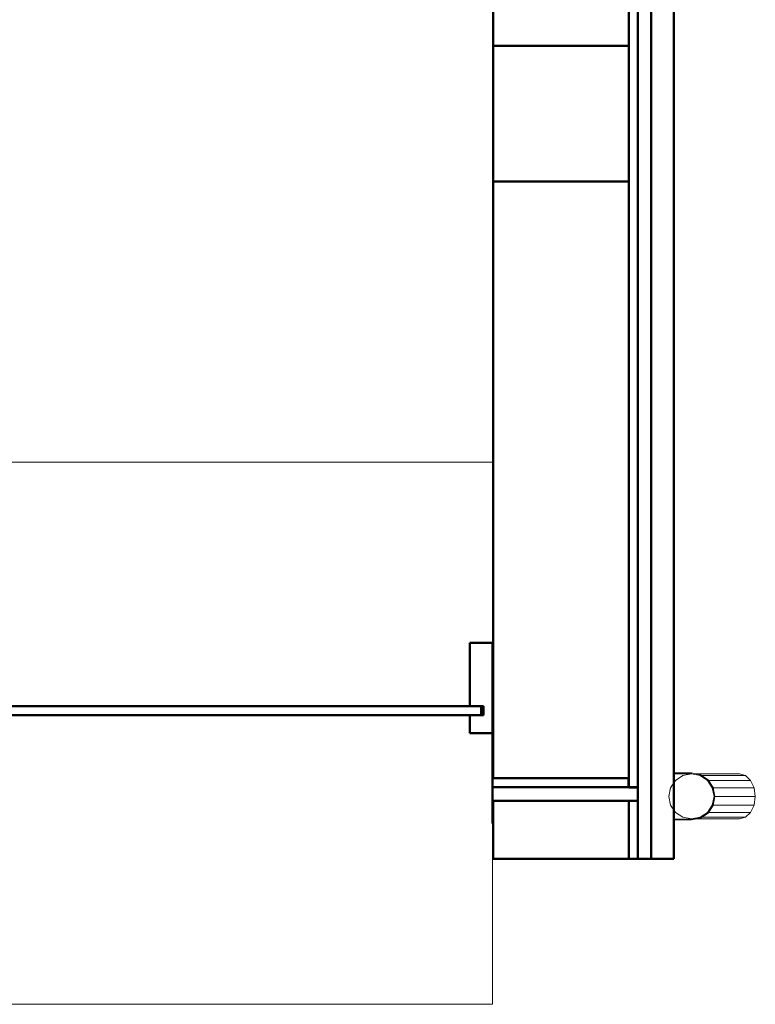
# Model space of a CAD drawing. Header units: millimetres. Extents: x -121 to 21848, y 1231 to 38988.
# Tile 39 of 70: x 19499 to 21128, y 28315 to 30496. Entities that reach past the tile are written whole.
import ezdxf

# ---------------------------------------------------------------- set-up
doc = ezdxf.new("R2010")
doc.units = ezdxf.units.MM
doc.linetypes.add('ADSK_Штриховая_ш3 п1_5', pattern=[225, 150, -75])
for name, color, linetype, lineweight in [('A-COLS-____-MCUT', 52, 'Continuous', 50), ('A-COLS-____-OTLN', 52, 'Continuous', 20), ('A-DETL-____-MBND', 5, 'ADSK_Штриховая_ш3 п1_5', 20), ('A-GENM-____-MCUT', 13, 'Continuous', 50), ('A-GENM-____-OTLN', 13, 'Continuous', 20), ('A-PART-____-MCUT', 2, 'Continuous', 50), ('A-PART-____-OTLN', 2, 'Continuous', 20), ('A-WALL-____-MCUT', 113, 'Continuous', 50), ('A-WALL-____-OTLN', 113, 'Continuous', 20), ('Q-SPCQ-____-MCUT', 91, 'Continuous', 9), ('Q-SPCQ-____-OTLN', 91, 'Continuous', 20)]:
    doc.layers.add(name, color=color, linetype=linetype, lineweight=lineweight)

# ---------------------------------------------------------------- blocks, each defined once
blk = doc.blocks.new('Прямая форма - Masonry Block - Structural-608966-В_Этаж 01_Канализация')
at = {"layer": 'A-WALL-____-MCUT', "color": 253}
for p, q in [((3230, -100), (1000, -100)), ((3230, -400), (3230, -100)), ((4851.8, -100), (3530, -100)), ((3530, -100), (3530, -400)), ((4851.8, -400), (4851.8, -100)), ((4901.8, -100), (4901.8, -400)), ((5030, -100), (4901.8, -100)), ((5030, -400), (5030, -100)), ((1000, -400), (3230, -400)), ((3530, -400), (4851.8, -400)), ((4901.8, -400), (5030, -400))]:
    blk.add_line(p, q, dxfattribs=at)
blk = doc.blocks.new('Прямая форма - Gypsum Plasterboard - Waterproof-608967-В_Этаж 01_Канализация')
at = {"layer": 'A-WALL-____-MCUT', "color": 253}
for p, q in [((5030, 0), (1000, 0)), ((5030, -50), (5030, 0)), ((1000, -50), (5030, -50))]:
    blk.add_line(p, q, dxfattribs=at)
blk = doc.blocks.new('Прямая форма - Concrete - Structural-608968-В_Этаж 01_Канализация')
at = {"layer": 'A-WALL-____-MCUT', "color": 253}
for p, q in [((4871.8, -80), (1000, -80)), ((4871.8, -100), (4871.8, -80)), ((4901.8, -80), (4901.8, -100)), ((5030, -80), (4901.8, -80)), ((5030, -100), (5030, -80)), ((1000, -100), (4871.8, -100)), ((4901.8, -100), (5030, -100))]:
    blk.add_line(p, q, dxfattribs=at)
blk = doc.blocks.new('Прямая форма - Insulation - Thermal Break-608969-В_Этаж 01_Канализация')
at = {"layer": 'A-WALL-____-MCUT', "color": 253}
for p, q in [((5030, -50), (1000, -50)), ((5030, -80), (5030, -50)), ((1000, -80), (5030, -80))]:
    blk.add_line(p, q, dxfattribs=at)
blk = doc.blocks.new('Прямая форма - SW - 007-608970-В_Этаж 01_Канализация')
for name in ['Прямая форма - Gypsum Plasterboard - Waterproof-608967-В_Этаж 01_Канализация', 'Прямая форма - Insulation - Thermal Break-608969-В_Этаж 01_Канализация', 'Прямая форма - Concrete - Structural-608968-В_Этаж 01_Канализация', 'Прямая форма - Masonry Block - Structural-608966-В_Этаж 01_Канализация']:
    blk.add_blockref(name, (0, 0))
blk = doc.blocks.new('Family - Masonry Block - Structural-608972-В_Этаж 01_Канализация')
at = {"layer": 'A-PART-____-MCUT', "color": 253}
for p, q in [((3230, -100), (1000, -100)), ((3230, -400), (3230, -100)), ((4851.8, -100), (3530, -100)), ((3530, -100), (3530, -400)), ((4851.8, -400), (4851.8, -100)), ((4901.8, -100), (4901.8, -400)), ((5030, -100), (4901.8, -100)), ((5030, -400), (5030, -100)), ((1000, -400), (3230, -400)), ((3530, -400), (4851.8, -400)), ((4901.8, -400), (5030, -400))]:
    blk.add_line(p, q, dxfattribs=at)
blk = doc.blocks.new('Family - Gypsum Plasterboard - Waterproof-608974-В_Этаж 01_Канализация')
at = {"layer": 'A-PART-____-MCUT', "color": 253}
for p, q in [((5030, 0), (1000, 0)), ((5030, -50), (5030, 0)), ((1000, -50), (5030, -50))]:
    blk.add_line(p, q, dxfattribs=at)
blk = doc.blocks.new('Family - Concrete - Structural-608976-В_Этаж 01_Канализация')
at = {"layer": 'A-PART-____-MCUT', "color": 253}
for p, q in [((4871.8, -80), (1000, -80)), ((4871.8, -100), (4871.8, -80)), ((4901.8, -80), (4901.8, -100)), ((5030, -80), (4901.8, -80)), ((5030, -100), (5030, -80)), ((1000, -100), (4871.8, -100)), ((4901.8, -100), (5030, -100))]:
    blk.add_line(p, q, dxfattribs=at)
blk = doc.blocks.new('Family - Insulation - Thermal Break-608978-В_Этаж 01_Канализация')
at = {"layer": 'A-PART-____-MCUT', "color": 253}
for p, q in [((5030, -50), (1000, -50)), ((5030, -80), (5030, -50)), ((1000, -80), (5030, -80))]:
    blk.add_line(p, q, dxfattribs=at)
blk = doc.blocks.new('Прямая форма - V line-609024-В_Этаж 01_Канализация')
at = {"layer": 'A-COLS-____-MCUT', "color": 253}
for p, q in [((150, 150), (-150, 150)), ((-150, 150), (-150, -150)), ((150, -150), (150, 150)), ((-150, -150), (150, -150))]:
    blk.add_line(p, q, dxfattribs=at)
blk = doc.blocks.new('Прямая форма - CRE - 001-609025-В_Этаж 01_Канализация')
blk.add_blockref('Прямая форма - V line-609024-В_Этаж 01_Канализация', (0, 0))
blk = doc.blocks.new('Прямая форма - Timber - Floor-609301-В_Этаж 01_Канализация')
at = {"layer": 'A-DETL-____-MBND', "color": 9}
blk.add_line((-401.6, 0), (-400, 0), dxfattribs=at)
blk = doc.blocks.new('Прямая форма - SLA - 008-609302-В_Этаж 01_Канализация')
blk.add_blockref('Прямая форма - Timber - Floor-609301-В_Этаж 01_Канализация', (0, 0))
blk = doc.blocks.new('Family - Timber - Floor-609313-В_Этаж 01_Канализация')
at = {"layer": 'A-DETL-____-MBND', "color": 9}
blk.add_line((-401.6, 0), (-400, 0), dxfattribs=at)
blk = doc.blocks.new('Прямая форма - V line-609357-В_Этаж 01_Канализация')
at = {"layer": 'A-WALL-____-MCUT', "color": 253}
for p, q in [((2092.5, 10), (482.5, 10)), ((482.5, 10), (482.5, -10)), ((2092.5, -10), (2092.5, 10)), ((482.5, -10), (2092.5, -10))]:
    blk.add_line(p, q, dxfattribs=at)
blk = doc.blocks.new('Прямая форма - Iron-609358-В_Этаж 01_Канализация')
blk.add_blockref('Прямая форма - V line-609357-В_Этаж 01_Канализация', (0, 0))
blk = doc.blocks.new('Прямая форма - Iron-609363-В_Этаж 01_Канализация')
at = {"layer": 'A-WALL-____-MCUT', "color": 253}
for p, q in [((-447.5, 30), (-462.5, 30)), ((-462.5, 30), (-462.5, -20)), ((-402.5, 30), (-462.5, 30)), ((-462.5, 30), (-462.5, -20)), ((-447.5, -20), (-447.5, 30)), ((-417.5, 30), (-447.5, 30)), ((-447.5, 30), (-447.5, -20)), ((-417.5, -20), (-417.5, 30)), ((-402.5, -20), (-402.5, 30)), ((462.5, 30), (402.5, 30)), ((402.5, 30), (402.5, -20)), ((447.5, 30), (417.5, 30)), ((417.5, 30), (417.5, -20)), ((447.5, -20), (447.5, 30)), ((462.5, 30), (447.5, 30)), ((447.5, 30), (447.5, -20)), ((462.5, -20), (462.5, 30)), ((462.5, -20), (462.5, 30)), ((-492.5, 10), (-492.5, -10)), ((-462.5, 10), (-492.5, 10)), ((-462.5, -10), (-462.5, 10)), ((492.5, 10), (462.5, 10)), ((462.5, 10), (462.5, -10)), ((492.5, -10), (492.5, 10)), ((-492.5, -10), (-462.5, -10)), ((-462.5, -20), (-447.5, -20)), ((-462.5, -20), (-402.5, -20)), ((-447.5, -20), (-417.5, -20)), ((402.5, -20), (462.5, -20)), ((417.5, -20), (447.5, -20)), ((447.5, -20), (462.5, -20)), ((462.5, -10), (492.5, -10))]:
    blk.add_line(p, q, dxfattribs=at)
blk = doc.blocks.new('Прямая форма - Glass-609364-В_Этаж 01_Канализация')
at = {"layer": 'A-WALL-____-MCUT', "color": 253}
for p, q in [((417.5, 6), (-417.5, 6)), ((-417.5, 6), (-417.5, -10)), ((417.5, -10), (417.5, 6)), ((-417.5, -10), (417.5, -10))]:
    blk.add_line(p, q, dxfattribs=at)
blk = doc.blocks.new('Прямая форма - V line-609375-В_Этаж 01_Канализация')
at = {"layer": 'A-WALL-____-MCUT', "color": 253}
for p, q in [((512.5, 150), (462.5, 150)), ((462.5, 150), (462.5, 10)), ((512.5, 10), (512.5, 150)), ((462.5, 10), (512.5, 10)), ((512.5, -10), (462.5, -10)), ((462.5, -10), (462.5, -50)), ((512.5, -50), (512.5, -10)), ((462.5, -50), (512.5, -50))]:
    blk.add_line(p, q, dxfattribs=at)
blk = doc.blocks.new('Прямая форма - Iron-609376-В_Этаж 01_Канализация')
blk.add_blockref('Прямая форма - V line-609375-В_Этаж 01_Канализация', (0, 0))
blk = doc.blocks.new('Прямая форма - V line-609381-В_Этаж 01_Канализация')
at = {"layer": 'A-WALL-____-MCUT', "color": 253}
for p, q in [((2112.5, 150), (2062.5, 150)), ((2062.5, 150), (2062.5, 10)), ((2112.5, -50), (2112.5, 150)), ((2062.5, 10), (2087.5, 10)), ((2087.5, 10), (2087.5, -10)), ((2087.5, -10), (2062.5, -10)), ((2062.5, -10), (2062.5, -50)), ((2062.5, -50), (2112.5, -50))]:
    blk.add_line(p, q, dxfattribs=at)
blk = doc.blocks.new('Прямая форма - Iron-609382-В_Этаж 01_Канализация')
blk.add_blockref('Прямая форма - V line-609381-В_Этаж 01_Канализация', (0, 0))
blk = doc.blocks.new('Прямая форма - V line-609391-В_Этаж 01_Канализация')
at = {"layer": 'A-WALL-____-MCUT', "color": 253}
for p, q in [((-462.5, 150), (-512.5, 150)), ((-512.5, 150), (-512.5, -50)), ((-462.5, 10), (-462.5, 150)), ((-487.5, -10), (-487.5, 10)), ((-487.5, 10), (-462.5, 10)), ((-462.5, -10), (-487.5, -10)), ((-462.5, -50), (-462.5, -10)), ((-512.5, -50), (-462.5, -50))]:
    blk.add_line(p, q, dxfattribs=at)
blk = doc.blocks.new('Прямая форма - Iron-609392-В_Этаж 01_Канализация')
blk.add_blockref('Прямая форма - V line-609391-В_Этаж 01_Канализация', (0, 0))
blk = doc.blocks.new('Прямая форма - CW-002-609395-В_Этаж 01_Канализация')
for name in ['Прямая форма - Iron-609392-В_Этаж 01_Канализация', 'Прямая форма - Iron-609376-В_Этаж 01_Канализация', 'Прямая форма - Iron-609382-В_Этаж 01_Канализация', 'Прямая форма - Iron-609363-В_Этаж 01_Канализация', 'Прямая форма - Glass-609364-В_Этаж 01_Канализация', 'Прямая форма - Iron-609358-В_Этаж 01_Канализация']:
    blk.add_blockref(name, (0, 0))
blk = doc.blocks.new('Family - V line-609397-В_Этаж 01_Канализация')
at = {"layer": 'A-PART-____-MCUT', "color": 253}
for p, q in [((2092.5, 10), (482.5, 10)), ((482.5, 10), (482.5, -10)), ((2092.5, -10), (2092.5, 10)), ((482.5, -10), (2092.5, -10))]:
    blk.add_line(p, q, dxfattribs=at)
blk = doc.blocks.new('Family - Iron-609398-В_Этаж 01_Канализация')
blk.add_blockref('Family - V line-609397-В_Этаж 01_Канализация', (0, 0))
blk = doc.blocks.new('Family - V line-609434-В_Этаж 01_Канализация')
at = {"layer": 'A-PART-____-MCUT', "color": 253}
for p, q in [((2112.5, 150), (2062.5, 150)), ((2062.5, 150), (2062.5, 10)), ((2112.5, -50), (2112.5, 150)), ((2062.5, 10), (2087.5, 10)), ((2087.5, 10), (2087.5, -10)), ((2087.5, -10), (2062.5, -10)), ((2062.5, -10), (2062.5, -50)), ((2062.5, -50), (2112.5, -50))]:
    blk.add_line(p, q, dxfattribs=at)
blk = doc.blocks.new('Family - Iron-609435-В_Этаж 01_Канализация')
blk.add_blockref('Family - V line-609434-В_Этаж 01_Канализация', (0, 0))
blk = doc.blocks.new('Прямая форма - Gypsum Plasterboard - Waterproof-609463-В_Этаж 01_Канализация')
at = {"layer": 'A-WALL-____-MCUT', "color": 253}
for p, q in [((401.6, 0), (400, 0)), ((401.6, -50), (401.6, 0)), ((3142.1, 0), (3026.6, 0)), ((3026.6, 0), (3026.6, -50)), ((3143.6, -50), (3142.1, 0)), ((400, 0), (400, -50)), ((400, -50), (401.6, -50)), ((3026.6, -50), (3143.6, -50))]:
    blk.add_line(p, q, dxfattribs=at)
blk = doc.blocks.new('Прямая форма - Masonry Block - Structural-609464-В_Этаж 01_Канализация')
at = {"layer": 'A-WALL-____-MCUT', "color": 253}
for p, q in [((400, -100), (400, -400)), ((401.6, -100), (400, -100)), ((401.6, -400), (401.6, -100)), ((3145.2, -100), (3026.6, -100)), ((3026.6, -100), (3026.6, -400)), ((3154.4, -400), (3145.2, -100)), ((400, -400), (401.6, -400)), ((3026.6, -400), (3154.4, -400))]:
    blk.add_line(p, q, dxfattribs=at)
blk = doc.blocks.new('Прямая форма - Insulation - Thermal Break-609465-В_Этаж 01_Канализация')
at = {"layer": 'A-WALL-____-MCUT', "color": 253}
for p, q in [((80, -50), (80, -80)), ((401.6, -50), (80, -50)), ((401.6, -80), (401.6, -50)), ((3143.6, -50), (3026.6, -50)), ((3026.6, -50), (3026.6, -80)), ((3144.6, -80), (3143.6, -50)), ((80, -80), (401.6, -80)), ((3026.6, -80), (3144.6, -80))]:
    blk.add_line(p, q, dxfattribs=at)
blk = doc.blocks.new('Прямая форма - Concrete - Structural-609466-В_Этаж 01_Канализация')
at = {"layer": 'A-WALL-____-MCUT', "color": 253}
for p, q in [((401.6, -80), (100, -80)), ((100, -80), (100, -100)), ((401.6, -100), (401.6, -80)), ((3144.6, -80), (3026.6, -80)), ((3026.6, -80), (3026.6, -100)), ((3145.2, -100), (3144.6, -80)), ((100, -100), (401.6, -100)), ((3026.6, -100), (3145.2, -100))]:
    blk.add_line(p, q, dxfattribs=at)
blk = doc.blocks.new('Прямая форма - SW - 008-609467-В_Этаж 01_Канализация')
for name in ['Прямая форма - Gypsum Plasterboard - Waterproof-609463-В_Этаж 01_Канализация', 'Прямая форма - Insulation - Thermal Break-609465-В_Этаж 01_Канализация', 'Прямая форма - Concrete - Structural-609466-В_Этаж 01_Канализация', 'Прямая форма - Masonry Block - Structural-609464-В_Этаж 01_Канализация']:
    blk.add_blockref(name, (0, 0))
blk = doc.blocks.new('Family - Gypsum Plasterboard - Waterproof-609469-В_Этаж 01_Канализация')
at = {"layer": 'A-PART-____-MCUT', "color": 253}
for p, q in [((401.6, 0), (400, 0)), ((401.6, -50), (401.6, 0)), ((3142.1, 0), (3026.6, 0)), ((3026.6, 0), (3026.6, -50)), ((3143.6, -50), (3142.1, 0)), ((400, 0), (400, -50)), ((400, -50), (401.6, -50)), ((3026.6, -50), (3143.6, -50))]:
    blk.add_line(p, q, dxfattribs=at)
blk = doc.blocks.new('Family - Masonry Block - Structural-609471-В_Этаж 01_Канализация')
at = {"layer": 'A-PART-____-MCUT', "color": 253}
for p, q in [((400, -100), (400, -400)), ((401.6, -100), (400, -100)), ((401.6, -400), (401.6, -100)), ((3145.2, -100), (3026.6, -100)), ((3026.6, -100), (3026.6, -400)), ((3154.4, -400), (3145.2, -100)), ((400, -400), (401.6, -400)), ((3026.6, -400), (3154.4, -400))]:
    blk.add_line(p, q, dxfattribs=at)
blk = doc.blocks.new('Family - Insulation - Thermal Break-609473-В_Этаж 01_Канализация')
at = {"layer": 'A-PART-____-MCUT', "color": 253}
for p, q in [((80, -50), (80, -80)), ((401.6, -50), (80, -50)), ((401.6, -80), (401.6, -50)), ((3143.6, -50), (3026.6, -50)), ((3026.6, -50), (3026.6, -80)), ((3144.6, -80), (3143.6, -50)), ((80, -80), (401.6, -80)), ((3026.6, -80), (3144.6, -80))]:
    blk.add_line(p, q, dxfattribs=at)
blk = doc.blocks.new('Family - OP - 004-609475-В_Этаж 01_Канализация')
at = {"layer": 'A-GENM-____-MCUT', "lineweight": 9}
for p, q in [((40301.6, 29516.1), (37676.5, 29516.1)), ((37676.5, 29516.1), (37676.6, 28315.4)), ((40301.7, 28315.4), (40301.6, 29516.1)), ((37676.6, 28315.4), (40301.7, 28315.4))]:
    blk.add_line(p, q, dxfattribs=at)
blk = doc.blocks.new('Family - Concrete - Structural-609477-В_Этаж 01_Канализация')
at = {"layer": 'A-PART-____-MCUT', "color": 253}
for p, q in [((401.6, -80), (100, -80)), ((100, -80), (100, -100)), ((401.6, -100), (401.6, -80)), ((3144.6, -80), (3026.6, -80)), ((3026.6, -80), (3026.6, -100)), ((3145.2, -100), (3144.6, -80)), ((100, -100), (401.6, -100)), ((3026.6, -100), (3145.2, -100))]:
    blk.add_line(p, q, dxfattribs=at)
blk = doc.blocks.new('Прямая форма - V line-613405-В_Этаж 01_Канализация')
at = {"layer": 'Q-SPCQ-____-MCUT', "color": 53}
for p, q in [((-19.1, 46.2), (-35.4, 35.4)), ((0, 50), (-19.1, 46.2)), ((19.1, 46.2), (0, 50)), ((35.4, 35.4), (19.1, 46.2)), ((-35.4, 35.4), (-46.2, 19.1)), ((46.2, 19.1), (35.4, 35.4)), ((-46.2, 19.1), (-50, 0)), ((-50, 0), (-46.2, -19.1)), ((50, 0), (46.2, 19.1)), ((46.2, -19.1), (50, 0)), ((-46.2, -19.1), (-35.4, -35.4)), ((35.4, -35.4), (46.2, -19.1)), ((-35.4, -35.4), (-19.1, -46.2)), ((19.1, -46.2), (35.4, -35.4)), ((-19.1, -46.2), (0, -50)), ((0, -50), (19.1, -46.2))]:
    blk.add_line(p, q, dxfattribs=at)
at = {"layer": 'Q-SPCQ-____-OTLN', "color": 9}
for p, q in [((-52, -0.1), (-52, 39)), ((-50.2, -0.1), (-50.2, 39)), ((50.2, 39), (50.2, -0.1)), ((52, -0.1), (52, 39)), ((-50, -1.1), (-50, 0)), ((50, 0), (50, -1.1)), ((-52, -0.1), (-48, -20)), ((-46.4, -19.3), (-50.2, -0.1)), ((-50, -106.1), (-50, -10.2)), ((-48, -20), (-36.8, -36.9)), ((-35.5, -35.6), (-46.4, -19.3)), ((46.4, -19.3), (35.5, -35.6)), ((36.8, -36.9), (48, -20)), ((50.2, -0.1), (46.4, -19.3)), ((48, -20), (52, -0.1)), ((50, -10.2), (50, -106.1)), ((-46.2, -119.6), (-46.2, -22.8)), ((-36.8, -36.9), (-19.9, -48.1)), ((-19.2, -46.5), (-35.5, -35.6)), ((-35.4, -131.1), (-35.4, -37.8)), ((35.5, -35.6), (19.2, -46.5)), ((19.9, -48.1), (36.8, -36.9)), ((35.4, -131.1), (35.4, -37.8)), ((46.2, -119.6), (46.2, -22.8)), ((-19.9, -48.1), (0, -52.1)), ((0, -50.3), (-19.2, -46.5)), ((-19.1, -138.7), (-19.1, -48.2)), ((19.2, -46.5), (0, -50.3)), ((0, -52.1), (19.9, -48.1)), ((0, -141.4), (0, -52.1)), ((19.1, -138.7), (19.1, -48.3)), ((-50, -106.1), (-46.2, -119.6)), ((46.2, -119.6), (50, -106.1)), ((-46.2, -119.6), (-35.4, -131.1)), ((35.4, -131.1), (46.2, -119.6)), ((-35.4, -131.1), (-19.1, -138.7)), ((-19.1, -138.7), (0, -141.4)), ((0, -141.4), (19.1, -138.7)), ((19.1, -138.7), (35.4, -131.1))]:
    blk.add_line(p, q, dxfattribs=at)
blk = doc.blocks.new('Прямая форма - FU - 047-613406-В_Этаж 01_Канализация')
blk.add_blockref('Прямая форма - V line-613405-В_Этаж 01_Канализация', (0, 0))
blk = doc.blocks.new('V line_ifc_RVT-1-В_Этаж 01_Канализация')
at = {"layer": 'A-COLS-____-OTLN', "color": 9, "lineweight": 20, "rotation": 180}
blk.add_blockref('Прямая форма - CRE - 001-609025-В_Этаж 01_Канализация', (40453.2, 30287.6), dxfattribs=at)
at = {"layer": 'A-GENM-____-OTLN', "color": 9, "lineweight": 20}
for name, p in [('Family - OP - 004-609475-В_Этаж 01_Канализация', (0, 0)), ('Прямая форма - SLA - 008-609302-В_Этаж 01_Канализация', (40703.2, 28637.6))]:
    blk.add_blockref(name, p, dxfattribs=at)
at = {"layer": 'A-PART-____-OTLN', "color": 9, "lineweight": 20}
for name, p, rotation in [('Family - Masonry Block - Structural-608972-В_Этаж 01_Канализация', (40703.2, 33667.6), 270), ('Family - Concrete - Structural-608976-В_Этаж 01_Канализация', (40703.2, 33667.6), 270), ('Family - Insulation - Thermal Break-608978-В_Этаж 01_Канализация', (40703.2, 33667.6), 270), ('Family - Gypsum Plasterboard - Waterproof-608974-В_Этаж 01_Канализация', (40703.2, 33667.6), 270), ('Family - Masonry Block - Structural-609471-В_Этаж 01_Канализация', (40703.2, 28715.9), 180.0044300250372), ('Family - Concrete - Structural-609477-В_Этаж 01_Канализация', (40703.2, 28715.9), 180.0044300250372), ('Family - Insulation - Thermal Break-609473-В_Этаж 01_Канализация', (40703.2, 28715.9), 180.0044300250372), ('Family - Gypsum Plasterboard - Waterproof-609469-В_Этаж 01_Канализация', (40703.2, 28715.9), 180.0044300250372)]:
    blk.add_blockref(name, p, dxfattribs=dict(at, rotation=rotation))
for name, p in [('Family - Iron-609435-В_Этаж 01_Канализация', (38189.1, 28965.6)), ('Family - Iron-609398-В_Этаж 01_Канализация', (38189.1, 28965.6)), ('Family - Timber - Floor-609313-В_Этаж 01_Канализация', (40703.2, 28637.6))]:
    blk.add_blockref(name, p, dxfattribs=at)
at = {"layer": 'A-WALL-____-OTLN', "color": 9, "lineweight": 20}
for name, p, rotation in [('Прямая форма - SW - 007-608970-В_Этаж 01_Канализация', (40703.2, 33667.6), 270), ('Прямая форма - SW - 008-609467-В_Этаж 01_Канализация', (40703.2, 28715.9), 180.0044300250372)]:
    blk.add_blockref(name, p, dxfattribs=dict(at, rotation=rotation))
blk.add_blockref('Прямая форма - CW-002-609395-В_Этаж 01_Канализация', (38189.1, 28965.6), dxfattribs=at)
at = {"layer": 'Q-SPCQ-____-OTLN', "color": 9, "lineweight": 20, "rotation": 90}
blk.add_blockref('Прямая форма - FU - 047-613406-В_Этаж 01_Канализация', (40742.3, 28775.7), dxfattribs=at)

msp = doc.modelspace()

# ---------------------------------------------------------------- block references
at = {"lineweight": 9}
msp.add_blockref('V line_ifc_RVT-1-В_Этаж 01_Канализация', (-19755.2921, 0), dxfattribs=at)

doc.saveas('drawing.dxf')
